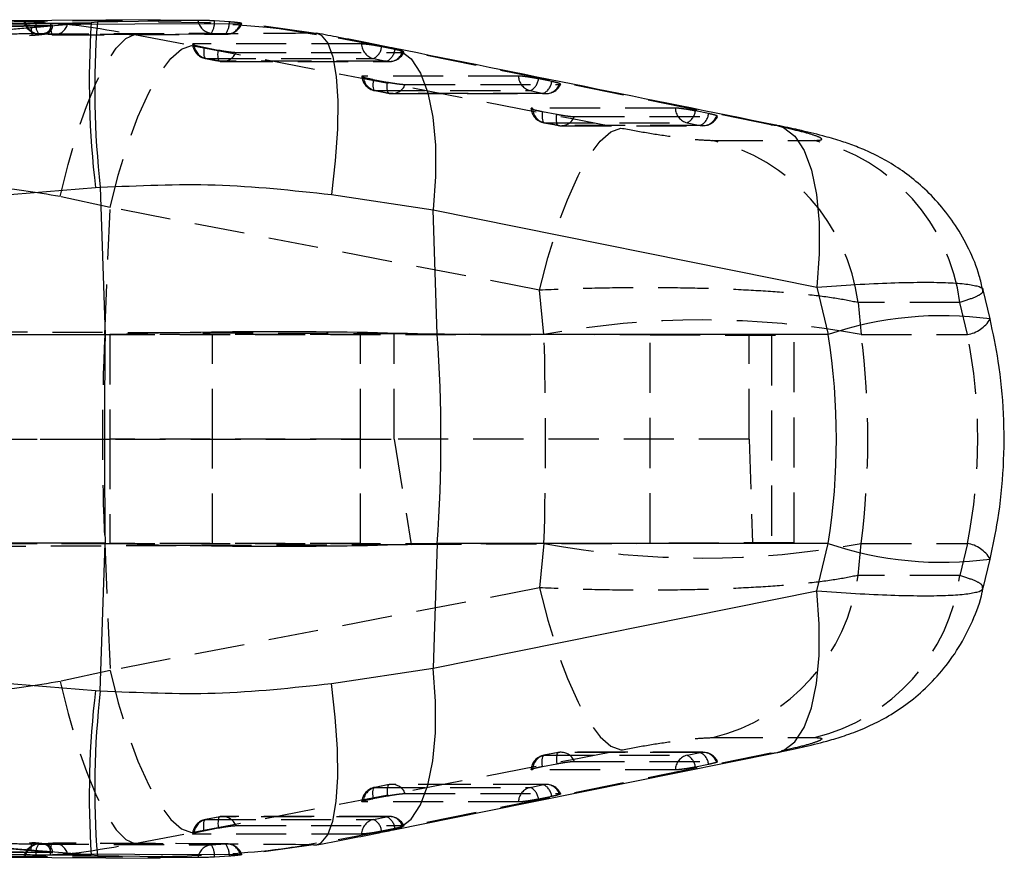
# Model space of a CAD drawing. Extents: x 49 to 390, y 18 to 272.
# Tile 12 of 36: x 284 to 309, y 128 to 149. Entities that reach past the tile are written whole.
import ezdxf

# ---------------------------------------------------------------- set-up
doc = ezdxf.new("R2010")
doc.units = 0
doc.linetypes.add('HIDDEN', pattern=[1.905, 1.27, -0.635])
doc.layers.get('0').update_dxf_attribs({"linetype": 'CONTINUOUS'})

msp = doc.modelspace()

# ---------------------------------------------------------------- linework, layer by layer
at = {"color": 7, "linetype": 'CONTINUOUS'}
for p, q in [((286.084, 148.9173), (283.2576, 148.6901)), ((287.8267, 148.9962), (283.3628, 148.9641)), ((286.2388, 148.9298), (286.084, 148.9173)), ((288.9402, 148.9202), (287.7918, 148.9356)), ((289.583, 148.9401), (289.2081, 148.9647)), ((289.7149, 148.8641), (289.6683, 148.8678)), ((289.8604, 148.898), (289.8943, 148.9002)), ((285.0554, 148.8604), (281.1321, 148.8163)), ((283.2576, 148.6901), (284.5602, 148.7953)), ((285.0554, 148.8432), (285.0554, 148.8604)), ((252.7024, 142.0555), (286.192, 144.7423)), ((286.192, 144.7423), (286.3136, 144.7517)), ((286.3136, 144.7517), (286.4342, 141.015)), ((292.1683, 144.5675), (294.7461, 144.1821)), ((294.8482, 141.0182), (294.7461, 144.1821)), ((294.7461, 144.1821), (304.4629, 142.2245)), ((304.4629, 142.2245), (304.7476, 141.0182)), ((308.8476, 141.4164), (308.6739, 142.1521)), ((286.4342, 141.015), (252.5189, 141.015)), ((304.7476, 141.0182), (294.8482, 141.0182)), ((286.4342, 135.7339), (252.5189, 135.7339)), ((286.3136, 131.9972), (286.4342, 135.7339)), ((294.8482, 135.7307), (294.7461, 132.5668)), ((304.7476, 135.7307), (294.8482, 135.7307)), ((304.4629, 134.5244), (304.7476, 135.7307)), ((308.6739, 134.5968), (308.8476, 135.3324)), ((252.7024, 134.6934), (286.192, 132.0066)), ((294.7461, 132.5668), (304.4629, 134.5244)), ((292.1683, 132.1814), (294.7461, 132.5668)), ((286.192, 132.0066), (286.3136, 131.9972)), ((285.0554, 127.8885), (281.1321, 127.9326)), ((286.084, 127.8316), (283.2576, 128.0588)), ((283.2576, 128.0588), (284.5602, 127.9536)), ((283.3565, 127.7831), (287.8276, 127.7527)), ((285.0554, 127.9057), (285.0554, 127.8885)), ((286.2388, 127.8191), (286.084, 127.8316)), ((289.583, 127.8088), (289.2081, 127.7842)), ((289.6697, 127.8746), (289.7085, 127.8786)), ((289.8604, 127.8508), (289.8943, 127.8487))]:
    msp.add_line(p, q, dxfattribs=at)
at = {"color": 7, "linetype": 'HIDDEN'}
for p, q in [((284.6887, 148.9326), (285.0514, 148.9084)), ((285.4858, 148.8836), (285.6729, 148.8843)), ((288.9355, 148.9771), (287.7925, 148.957)), ((291.713, 148.6535), (289.8202, 148.9179)), ((285.1116, 148.6123), (284.7536, 148.6345)), ((285.0315, 148.8429), (285.0554, 148.8432)), ((285.1033, 148.8409), (285.1033, 148.8568)), ((287.1816, 148.6211), (288.6196, 148.3464)), ((289.1232, 148.6552), (289.4842, 148.63)), ((291.713, 148.6535), (291.7968, 148.6539)), ((293.5833, 148.2891), (291.713, 148.6535)), ((267.4326, 147.2168), (284.5837, 148.6011)), ((288.9392, 148.2961), (289.3005, 148.2275)), ((293.7732, 148.2417), (293.4383, 148.3102)), ((303.2992, 146.3316), (293.5833, 148.2891)), ((293.5833, 148.2891), (293.7346, 148.2765)), ((289.3472, 147.9433), (288.9859, 148.0119)), ((293.2295, 148.0112), (293.5644, 147.9427)), ((293.2251, 147.4828), (293.5864, 147.4142)), ((297.7455, 147.4291), (297.4106, 147.4976)), ((293.6331, 147.13), (293.2718, 147.1986)), ((297.2018, 147.1986), (297.5367, 147.1301)), ((297.9375, 147.3554), (297.9724, 147.3595)), ((297.5109, 146.6694), (297.8722, 146.6008)), ((301.7178, 146.6167), (301.383, 146.6852)), ((297.9189, 146.3167), (297.5576, 146.3853)), ((301.1742, 146.3862), (301.5091, 146.3177)), ((301.9098, 146.543), (301.9439, 146.5467)), ((303.2992, 146.3316), (303.4535, 146.3185)), ((301.8226, 145.9376), (304.4, 145.9364)), ((286.5618, 144.2396), (285.2979, 144.5142)), ((286.4244, 141.0182), (286.5618, 144.2396)), ((297.4387, 142.1453), (286.5618, 144.2396)), ((297.5495, 141.0182), (297.4387, 142.1453)), ((308.0826, 141.8294), (305.5038, 141.8309)), ((305.5038, 141.8309), (305.5838, 141.0182)), ((308.274, 141.0182), (308.0826, 141.8294)), ((248.9084, 141.241), (293.7593, 141.0453)), ((251.0561, 141.0244), (286.5527, 141.0244)), ((277.708, 141.0182), (286.4244, 141.0182)), ((286.4244, 141.0182), (297.5495, 141.0182)), ((286.5527, 141.0244), (286.5527, 138.3744)), ((292.9027, 141.0244), (286.5527, 141.0244)), ((289.1545, 138.3744), (289.1545, 141.0244)), ((292.9027, 138.3744), (292.9027, 141.0244)), ((293.7593, 141.0453), (300.2376, 141.017)), ((293.7593, 138.3744), (293.7593, 141.0453)), ((300.2376, 135.7318), (300.2376, 141.017)), ((302.7458, 138.3744), (302.7458, 141.0061)), ((303.3122, 141.0036), (303.3122, 135.7453)), ((303.8842, 135.7478), (303.8842, 141.0011)), ((305.5838, 141.0182), (308.274, 141.0182)), ((248.5986, 138.3744), (293.7593, 138.3744)), ((251.0561, 138.3744), (286.5527, 138.3744)), ((286.5527, 138.3744), (286.5527, 135.7244)), ((292.9027, 138.3744), (286.5527, 138.3744)), ((289.1545, 135.7244), (289.1545, 138.3744)), ((292.9027, 135.7244), (292.9027, 138.3744)), ((293.7593, 138.3744), (294.1897, 135.7055)), ((302.7458, 138.3744), (293.7593, 138.3744)), ((302.7458, 138.3744), (302.8319, 135.7432)), ((248.8679, 135.5077), (294.1897, 135.7055)), ((251.0561, 135.7244), (286.5527, 135.7244)), ((277.708, 135.7307), (286.4244, 135.7307)), ((286.4244, 135.7307), (286.5618, 132.5093)), ((286.4244, 135.7307), (297.5495, 135.7307)), ((292.9027, 135.7244), (286.5527, 135.7244)), ((294.1897, 135.7055), (300.2376, 135.7318)), ((297.5495, 135.7307), (297.4387, 134.6036)), ((305.5038, 134.918), (305.5838, 135.7307)), ((305.5838, 135.7307), (308.274, 135.7307)), ((308.274, 135.7307), (308.0826, 134.9195)), ((308.0826, 134.9195), (305.5038, 134.918)), ((297.4387, 134.6036), (286.5618, 132.5093)), ((286.5618, 132.5093), (285.2979, 132.2347)), ((301.8226, 130.8113), (304.4, 130.8125)), ((303.2992, 130.4173), (293.5833, 128.4598)), ((297.9111, 130.432), (297.5498, 130.3635)), ((297.9189, 130.4322), (297.5576, 130.3636)), ((301.577, 130.4381), (297.9869, 130.4391)), ((301.1742, 130.3627), (301.5091, 130.4312)), ((303.2992, 130.4173), (303.4534, 130.4304)), ((301.9098, 130.2059), (301.9439, 130.2022)), ((297.5109, 130.0795), (297.8722, 130.1481)), ((301.7178, 130.1322), (301.383, 130.0637)), ((267.4326, 129.5321), (284.5837, 128.1478)), ((293.6253, 129.6187), (293.264, 129.5501)), ((293.6331, 129.6189), (293.2718, 129.5503)), ((297.6045, 129.6257), (293.701, 129.6258)), ((297.2018, 129.5503), (297.5367, 129.6188)), ((293.2251, 129.2661), (293.5864, 129.3347)), ((297.7455, 129.3198), (297.4106, 129.2513)), ((297.9375, 129.3935), (297.9724, 129.3894)), ((289.3394, 128.8054), (288.9781, 128.7369)), ((289.3472, 128.8056), (288.9859, 128.737)), ((293.6322, 128.8131), (289.4151, 128.8125)), ((293.2295, 128.7377), (293.5644, 128.8062)), ((288.9392, 128.4528), (289.3005, 128.5214)), ((293.5833, 128.4598), (291.713, 128.0954)), ((293.7732, 128.5072), (293.4383, 128.4387)), ((293.5833, 128.4598), (293.7314, 128.4718)), ((287.1816, 128.1278), (288.6196, 128.4025)), ((285.1116, 128.1366), (284.7536, 128.1144)), ((289.5149, 128.1207), (285.1395, 128.138)), ((289.1232, 128.0937), (289.4842, 128.1188)), ((291.713, 128.0954), (289.8202, 127.831)), ((291.713, 128.0954), (291.7962, 128.0949)), ((284.6887, 127.8163), (285.0514, 127.8405)), ((285.0315, 127.906), (285.0554, 127.9057)), ((285.1033, 127.8921), (285.1033, 127.908)), ((285.4858, 127.8653), (285.6729, 127.8646)), ((288.9355, 127.7718), (287.8577, 127.7907))]:
    msp.add_line(p, q, dxfattribs=at)
at = {"color": 8, "linetype": 'CONTINUOUS'}
for p, q in [((287.7925, 148.957), (286.2388, 148.9298)), ((281.1321, 148.798), (285.0315, 148.8429)), ((281.1321, 127.9509), (285.0315, 127.906)), ((287.8577, 127.7907), (286.2388, 127.8191))]:
    msp.add_line(p, q, dxfattribs=at)
at = {"color": 7, "linetype": 'HIDDEN', "flags": 128}
for points in [[(288.7847, 148.9796), (288.4461, 148.9778), (287.082, 148.9707), (284.4128, 148.956)], [(285.0514, 148.9084), (285.0518, 148.8459), (285.0545, 148.7881), (285.0595, 148.7365), (285.0666, 148.6924), (285.0756, 148.6572), (285.0864, 148.6316), (285.0985, 148.6165), (285.1116, 148.6123)], [(284.7536, 148.6345), (285.0945, 148.6362), (286.4578, 148.6429), (289.1232, 148.6552)], [(289.4842, 148.63), (289.1434, 148.6287), (287.78, 148.6234), (285.1116, 148.6123)], [(285.2979, 144.5142), (285.4972, 145.3315), (285.7205, 146.1001), (285.9615, 146.7976), (286.2132, 147.4042), (286.4683, 147.9024), (286.7195, 148.2778), (286.9596, 148.5197), (287.1816, 148.6211)], [(292.9299, 148.3811), (292.5887, 148.3812), (291.2239, 148.3814), (288.6864, 148.3818)], [(286.5618, 144.2396), (286.7695, 145.0605), (287.0062, 145.8321), (287.2651, 146.5318), (287.5387, 147.1395), (287.8191, 147.6374), (288.098, 148.0111), (288.3674, 148.2497), (288.6196, 148.3464)], [(288.6196, 148.3464), (298.2191, 146.498), (299.4965, 146.252)], [(288.9392, 148.2961), (288.9342, 148.2351), (288.9324, 148.1789), (288.9339, 148.1289), (288.9386, 148.0865), (288.9464, 148.0528), (288.9571, 148.0287), (288.9704, 148.015), (288.9859, 148.0119)], [(289.3472, 147.9433), (289.3317, 147.9464), (289.3184, 147.9602), (289.3077, 147.9842), (289.2999, 148.0179), (289.2952, 148.0603), (289.2937, 148.1103), (289.2955, 148.1665), (289.3005, 148.2275)], [(289.7481, 148.1685), (290.0893, 148.1685), (291.4541, 148.1683), (293.9652, 148.168)], [(288.9781, 148.012), (289.2311, 147.964), (289.3394, 147.9435)], [(288.9859, 148.0119), (289.3271, 148.0118), (290.692, 148.0116), (293.2295, 148.0112)], [(293.5644, 147.9427), (293.2232, 147.9428), (291.8584, 147.943), (289.3472, 147.9433)], [(289.4151, 147.9364), (292.367, 147.936), (293.6322, 147.9358)], [(296.9022, 147.5685), (296.561, 147.5685), (295.1962, 147.5685), (292.9722, 147.5685)], [(293.2251, 147.4828), (293.2201, 147.4218), (293.2183, 147.3656), (293.2198, 147.3156), (293.2245, 147.2732), (293.2323, 147.2395), (293.2429, 147.2155), (293.2562, 147.2017), (293.2718, 147.1986)], [(293.6331, 147.13), (293.6175, 147.1331), (293.6042, 147.1469), (293.5935, 147.1709), (293.5857, 147.2046), (293.581, 147.247), (293.5796, 147.297), (293.5814, 147.3532), (293.5864, 147.4142)], [(293.264, 147.1988), (293.5169, 147.1508), (293.6253, 147.1302)], [(293.2718, 147.1986), (293.613, 147.1986), (294.9778, 147.1986), (297.2018, 147.1986)], [(297.5367, 147.1301), (297.1955, 147.1301), (295.8307, 147.1301), (293.6331, 147.13)], [(293.701, 147.1231), (296.4335, 147.1232), (297.6045, 147.1232)], [(294.0339, 147.3553), (294.3751, 147.3553), (295.7399, 147.3553), (297.9375, 147.3554)], [(300.8745, 146.756), (300.5333, 146.7559), (299.1685, 146.7556), (297.258, 146.7552)], [(297.5109, 146.6694), (297.5059, 146.6084), (297.5041, 146.5522), (297.5056, 146.5022), (297.5103, 146.4598), (297.5181, 146.4261), (297.5288, 146.4021), (297.5421, 146.3884), (297.5576, 146.3853)], [(297.5498, 146.3854), (297.8027, 146.3374), (297.9111, 146.3169)], [(297.5576, 146.3853), (297.8988, 146.3853), (299.2636, 146.3857), (301.1742, 146.3862)], [(297.9189, 146.3167), (297.9034, 146.3198), (297.8901, 146.3335), (297.8794, 146.3576), (297.8716, 146.3912), (297.8669, 146.4336), (297.8654, 146.4836), (297.8672, 146.5399), (297.8722, 146.6008)], [(298.3197, 146.5419), (298.6609, 146.542), (300.0257, 146.5424), (301.9098, 146.543)], [(297.4387, 142.1453), (297.6463, 142.9661), (297.8831, 143.7375), (298.142, 144.4371), (298.4156, 145.0447), (298.6959, 145.5426), (298.9749, 145.9163), (299.2443, 146.1551), (299.4965, 146.252)], [(301.5091, 146.3177), (301.1678, 146.3176), (299.803, 146.3172), (297.9189, 146.3167)], [(297.9869, 146.3097), (300.4999, 146.3104), (301.577, 146.3107)], [(300.2376, 141.017), (301.0925, 141.0133), (301.8637, 141.01), (302.5315, 141.007), (303.0791, 141.0046), (303.4926, 141.0028), (303.7615, 141.0017), (303.8789, 141.0012), (303.8842, 141.0011)], [(303.8842, 135.7478), (303.8789, 135.7477), (303.7615, 135.7472), (303.4926, 135.746), (303.0791, 135.7442), (302.5315, 135.7419), (301.8637, 135.7389), (301.0925, 135.7356), (300.2376, 135.7318)], [(297.4387, 134.6036), (297.6463, 133.7828), (297.8831, 133.0114), (298.142, 132.3118), (298.4156, 131.7042), (298.6959, 131.2063), (298.9749, 130.8325), (299.2443, 130.5938), (299.4965, 130.4969)], [(286.5618, 132.5093), (286.7695, 131.6884), (287.0062, 130.9168), (287.2651, 130.2171), (287.5387, 129.6094), (287.8191, 129.1115), (288.098, 128.7378), (288.3674, 128.4992), (288.6196, 128.4025)], [(285.2979, 132.2347), (285.4972, 131.4173), (285.7205, 130.6488), (285.9615, 129.9513), (286.2132, 129.3447), (286.4683, 128.8465), (286.7195, 128.4711), (286.9596, 128.2292), (287.1816, 128.1278)], [(288.6196, 128.4025), (298.2191, 130.2509), (299.4965, 130.4969)], [(297.9189, 130.4322), (297.9034, 130.4291), (297.8901, 130.4154), (297.8794, 130.3913), (297.8716, 130.3577), (297.8669, 130.3153), (297.8654, 130.2653), (297.8672, 130.209), (297.8722, 130.1481)], [(301.5091, 130.4312), (301.1678, 130.4313), (299.803, 130.4317), (297.9189, 130.4322)], [(297.5109, 130.0795), (297.5059, 130.1405), (297.5041, 130.1967), (297.5056, 130.2467), (297.5103, 130.2891), (297.5181, 130.3228), (297.5288, 130.3468), (297.5421, 130.3605), (297.5576, 130.3636)], [(297.5576, 130.3636), (297.8988, 130.3635), (299.2636, 130.3632), (301.1742, 130.3627)], [(298.3197, 130.207), (298.6609, 130.2069), (300.0257, 130.2065), (301.9098, 130.2059)], [(300.8745, 129.9929), (300.5333, 129.9929), (299.1685, 129.9933), (297.258, 129.9937)], [(293.2251, 129.2661), (293.2201, 129.3271), (293.2183, 129.3833), (293.2198, 129.4333), (293.2245, 129.4757), (293.2323, 129.5094), (293.2429, 129.5334), (293.2562, 129.5472), (293.2718, 129.5503)], [(293.2718, 129.5503), (293.613, 129.5503), (294.9778, 129.5503), (297.2018, 129.5503)], [(293.6331, 129.6189), (293.6175, 129.6158), (293.6042, 129.602), (293.5935, 129.578), (293.5857, 129.5443), (293.581, 129.5019), (293.5796, 129.4519), (293.5814, 129.3956), (293.5864, 129.3347)], [(297.5367, 129.6188), (297.1955, 129.6188), (295.8307, 129.6188), (293.6331, 129.6189)], [(296.9022, 129.1804), (296.561, 129.1804), (295.1962, 129.1804), (292.9722, 129.1804)], [(294.0339, 129.3936), (294.3751, 129.3936), (295.7399, 129.3936), (297.9375, 129.3935)], [(288.9392, 128.4528), (288.9342, 128.5138), (288.9324, 128.57), (288.9339, 128.62), (288.9386, 128.6624), (288.9464, 128.6961), (288.9571, 128.7202), (288.9704, 128.7339), (288.9859, 128.737)], [(288.9859, 128.737), (289.3271, 128.7371), (290.692, 128.7373), (293.2295, 128.7377)], [(289.3472, 128.8056), (289.3317, 128.8025), (289.3184, 128.7887), (289.3077, 128.7647), (289.2999, 128.731), (289.2952, 128.6886), (289.2937, 128.6386), (289.2955, 128.5823), (289.3005, 128.5214)], [(293.5644, 128.8062), (293.2232, 128.8061), (291.8584, 128.8059), (289.3472, 128.8056)], [(289.7481, 128.5803), (290.0893, 128.5804), (291.4541, 128.5806), (293.9652, 128.5809)], [(292.9299, 128.3678), (292.5887, 128.3677), (291.2239, 128.3675), (288.6864, 128.3671)], [(284.7536, 128.1144), (285.0945, 128.1127), (286.4578, 128.106), (289.1232, 128.0937)], [(285.0514, 127.8405), (285.0518, 127.903), (285.0545, 127.9608), (285.0595, 128.0124), (285.0666, 128.0565), (285.0756, 128.0917), (285.0864, 128.1173), (285.0985, 128.1324), (285.1116, 128.1366)], [(289.4842, 128.1188), (289.1434, 128.1201), (287.78, 128.1255), (285.1116, 128.1366)], [(288.7847, 127.7693), (288.4461, 127.7711), (287.082, 127.7782), (284.4128, 127.7929)]]:
    msp.add_lwpolyline(points, dxfattribs=at)
at = {"color": 7, "linetype": 'CONTINUOUS', "flags": 128}
for points in [[(285.6729, 148.8843), (285.8215, 148.8848), (287.1855, 148.8895), (289.8604, 148.898)], [(293.7379, 128.473), (296.0759, 128.9442), (303.4541, 130.4302)], [(285.6729, 127.8646), (285.8215, 127.8641), (287.1855, 127.8594), (289.8604, 127.8508)]]:
    msp.add_lwpolyline(points, dxfattribs=at)
at = {"color": 8, "linetype": 'CONTINUOUS', "flags": 128}
for points in [[(291.7968, 148.6539), (291.9112, 148.6072), (292.0763, 148.4043), (292.2029, 148.0512), (292.2871, 147.5591), (292.3263, 146.9436), (292.3192, 146.2242), (292.2659, 145.4238), (292.1683, 144.5675)], [(293.7346, 148.2765), (293.901, 148.221), (294.183, 148.002), (294.4205, 147.6388), (294.6064, 147.1425), (294.7349, 146.5284), (294.802, 145.8154), (294.8058, 145.0252), (294.7461, 144.1821)], [(303.4535, 146.3185), (303.617, 146.2636), (303.8991, 146.0447), (304.1368, 145.6815), (304.3228, 145.1853), (304.4514, 144.5712), (304.5187, 143.858), (304.5226, 143.0677), (304.4629, 142.2245)], [(303.4534, 130.4304), (303.617, 130.4853), (303.8991, 130.7042), (304.1368, 131.0673), (304.3228, 131.5636), (304.4514, 132.1777), (304.5187, 132.8909), (304.5226, 133.6812), (304.4629, 134.5244)], [(293.7314, 128.4718), (293.901, 128.5279), (294.183, 128.7469), (294.4205, 129.1101), (294.6064, 129.6064), (294.7349, 130.2205), (294.802, 130.9335), (294.8058, 131.7237), (294.7461, 132.5668)], [(291.7962, 128.0949), (291.9112, 128.1417), (292.0763, 128.3446), (292.2029, 128.6977), (292.2871, 129.1898), (292.3263, 129.8053), (292.3192, 130.5246), (292.2659, 131.3251), (292.1683, 132.1814)]]:
    msp.add_lwpolyline(points, dxfattribs=at)
at = {"color": 7, "linetype": 'HIDDEN'}
for centre, radius, start, end in [((284.7732, 149.0399), 0.406, 192.41177, 266.94189), ((284.7902, 149.0147), 0.382, 188.84896, 264.4996), ((285.0509, 148.8554), 0.3704, 167.97548, 216.61746), ((285.1292, 148.9817), 0.3698, 267.27075, 344.62305), ((289.1633, 149.0357), 0.3827, 188.44028, 263.99035), ((288.7023, 148.9371), 0.5066, 326.19022, 3.12673), ((289.108, 148.9206), 0.4754, 322.32191, 2.34689), ((289.5052, 148.9987), 0.3692, 266.75021, 344.18541), ((289.5134, 149.0348), 0.406, 270.21482, 340.78329), ((285.1378, 149.0172), 0.406, 265.92554, 270.24592), ((289.0538, 148.4109), 0.406, 185.1688, 259.25576), ((289.0804, 148.3946), 0.3942, 181.86348, 256.14073), ((293.3239, 148.394), 0.3942, 181.87069, 256.14767), ((289.4111, 148.299), 0.3614, 259.8258, 338.83862), ((293.0727, 148.3431), 0.3671, 295.28508, 354.8516), ((293.4076, 148.2746), 0.3671, 295.28519, 354.85166), ((293.6282, 148.2984), 0.3614, 259.83488, 338.84502), ((293.6322, 148.3418), 0.406, 269.99235, 335.41189), ((289.4151, 148.3424), 0.406, 259.25571, 269.99204), ((293.3397, 147.5976), 0.406, 185.16922, 259.25507), ((293.3662, 147.5814), 0.3942, 181.86424, 256.14038), ((297.2962, 147.5814), 0.3942, 181.87071, 256.14989), ((297.045, 147.5305), 0.3671, 295.29004, 354.85325), ((297.3799, 147.4621), 0.3671, 295.29351, 354.85237), ((293.701, 147.5291), 0.406, 259.25499, 270.00143), ((293.6969, 147.4857), 0.3614, 259.82396, 338.83783), ((297.6005, 147.4858), 0.3614, 259.83623, 338.84772), ((297.6045, 147.5292), 0.406, 270.00178, 335.40377), ((297.6255, 146.7843), 0.406, 185.16977, 259.25378), ((297.6521, 146.768), 0.3943, 181.86491, 256.13633), ((301.2685, 146.7689), 0.3942, 181.87722, 256.15051), ((301.0173, 146.7181), 0.3672, 295.29954, 354.85513), ((297.9828, 146.6723), 0.3613, 259.8204, 338.83785), ((301.3521, 146.6496), 0.3672, 295.3027, 354.85473), ((301.5728, 146.6734), 0.3614, 259.83827, 338.85134), ((301.5768, 146.7167), 0.406, 270.01617, 335.37351), ((297.9868, 146.7157), 0.406, 259.25362, 270.01581), ((300.6787, 141.209), 4.865, 7.34385, 76.40117), ((303.2577, 141.2076), 4.8648, 7.34292, 76.41921), ((301.5666, 119.4434), 21.9457, 79.45264, 100.54736), ((308.1424, 141.82), 0.8125, 279.3238, 330.21476), ((348.7769, 138.3744), 62.4085, 177.57207, 182.42793), ((301.5666, 157.3055), 21.9457, 259.45264, 280.54736), ((308.1424, 134.9289), 0.8125, 29.78502, 80.6763), ((300.6787, 135.5399), 4.865, 283.59883, 352.65615), ((303.2577, 135.5413), 4.8648, 283.58079, 352.65708), ((297.9868, 130.0332), 0.406, 89.98419, 100.74638), ((297.9828, 130.0766), 0.3613, 21.16215, 100.1796), ((301.5728, 130.0755), 0.3614, 21.14866, 100.16173), ((301.3521, 130.0993), 0.3672, 5.14527, 64.6973), ((301.5768, 130.0322), 0.406, 24.46277, 89.98383), ((297.6255, 129.9646), 0.406, 100.74622, 174.68471), ((297.6521, 129.9809), 0.3943, 103.86367, 178.13509), ((301.2685, 129.98), 0.3942, 103.84949, 178.12278), ((301.0173, 130.0308), 0.3672, 5.14487, 64.70046), ((293.3397, 129.1512), 0.406, 100.74493, 174.68552), ((293.3662, 129.1675), 0.3942, 103.85962, 178.13576), ((293.701, 129.2198), 0.406, 89.99857, 100.74501), ((293.6969, 129.2632), 0.3614, 21.16217, 100.17604), ((297.2962, 129.1675), 0.3942, 103.85011, 178.12929), ((297.045, 129.2183), 0.3671, 5.14675, 64.70996), ((297.6005, 129.2631), 0.3614, 21.15228, 100.16377), ((297.3799, 129.2868), 0.3671, 5.14763, 64.70649), ((297.6045, 129.2197), 0.406, 24.46175, 89.99822), ((289.0538, 128.338), 0.406, 100.74424, 174.68597), ((289.0804, 128.3543), 0.3942, 103.85927, 178.13652), ((289.4151, 128.4065), 0.406, 90.00796, 100.74429), ((289.4111, 128.4499), 0.3614, 21.16138, 100.1742), ((293.3239, 128.3549), 0.3942, 103.85233, 178.12931), ((293.0727, 128.4058), 0.3671, 5.1484, 64.71492), ((293.6282, 128.4505), 0.3614, 21.15498, 100.16512), ((293.4076, 128.4743), 0.3671, 5.14834, 64.71481), ((293.6322, 128.4071), 0.406, 24.46264, 90.00765), ((284.7732, 127.709), 0.406, 93.05811, 167.67807), ((284.7902, 127.7342), 0.382, 95.5004, 171.15104), ((285.0509, 127.8935), 0.3704, 143.38254, 192.02452), ((285.1378, 127.7317), 0.406, 89.75408, 94.07446), ((285.1292, 127.7672), 0.3698, 15.37695, 92.72925), ((289.1633, 127.7132), 0.3827, 96.00965, 171.55972), ((288.7023, 127.8118), 0.5066, 356.87327, 33.80978), ((289.5052, 127.7502), 0.3692, 15.81459, 93.24979), ((289.108, 127.8283), 0.4754, 357.65311, 37.67809), ((289.5134, 127.7141), 0.406, 19.26712, 89.78518)]:
    msp.add_arc(centre, radius, start, end, dxfattribs=at)
at = {"color": 7, "linetype": 'CONTINUOUS'}
for centre, radius, start, end in [((308.7093, 147.4134), 22.6752, 176.1972, 186.76509), ((308.1613, 147.2327), 21.9881, 175.57326, 186.47856), ((532.0304, 138.3744), 245.6103, 179.384013, 180.615987), ((257.3781, 138.3744), 37.5633, 355.96405, 4.03595), ((308.7093, 129.3355), 22.6752, 173.23491, 183.8028), ((308.1613, 129.5162), 21.9881, 173.52144, 184.42674)]:
    msp.add_arc(centre, radius, start, end, dxfattribs=at)
at = {"color": 8, "linetype": 'CONTINUOUS'}
for centre, start, end in [((307.6401, 132.5418), 82.25202, 108.84187), ((307.6401, 144.2071), 251.15817, 277.74792)]:
    msp.add_arc(centre, 8.9564, start, end, dxfattribs=at)
at = {"color": 7, "linetype": 'CONTINUOUS'}
for centre, major_axis, ratio, start_param, end_param in [((287.5312, 138.3744), (18.4161, 0.4888), 0.1450852, 1.1583604, 1.6265478), ((291.2294, 138.3744), (0, 15.225), 0.9015892, 4.5378561, 4.8869219), ((287.5312, 138.3744), (18.4161, -0.4888), 0.1450852, 4.6566375, 5.1248249)]:
    msp.add_ellipse(centre, major_axis=major_axis, ratio=ratio, start_param=start_param, end_param=end_param, dxfattribs=at)
at = {"color": 7, "linetype": 'HIDDEN'}
for centre, major_axis, ratio, start_param, end_param in [((294.7807, 138.3744), (0, 15.225), 0.1846648, 4.5378561, 4.8869219), ((294.7807, 138.3744), (0, 15.225), 0.7205053, 4.5378561, 4.8869219), ((291.2294, 138.3744), (17.3075, 0), 0.8796751, 6.1086524, 6.4577182)]:
    msp.add_ellipse(centre, major_axis=major_axis, ratio=ratio, start_param=start_param, end_param=end_param, dxfattribs=at)
at = {"color": 7, "linetype": 'CONTINUOUS'}
for points, knots in [([(281.5545, 148.8736), (282.4305, 148.8824), (283.9416, 148.8975), (285.4501, 148.9115), (286.084, 148.9173)], [0, 0, 0, 0, 0.57971884, 1, 1, 1, 1]), ([(284.3836, 148.9527), (284.3963, 148.9514), (284.4216, 148.949), (284.5105, 148.9432), (284.6052, 148.9374), (284.6682, 148.9338), (284.6887, 148.9326)], [0, 0, 0, 0, 0.28801315, 0.57537914, 0.86203159, 1, 1, 1, 1]), ([(289.1185, 148.9115), (289.0866, 148.9146), (289.0275, 148.9204), (288.9677, 148.9203), (288.9402, 148.9202)], [0, 0, 0, 0, 0.5395542, 1, 1, 1, 1]), ([(284.5602, 148.7953), (284.6226, 148.8005), (284.7041, 148.8073), (284.7785, 148.8145), (284.796, 148.8161)], [0, 0, 0, 0, 0.7657207, 1, 1, 1, 1]), ([(284.796, 148.8161), (284.8247, 148.819), (284.9055, 148.827), (285.0132, 148.8394), (285.092, 148.8512), (285.1125, 148.8588), (285.085, 148.8606), (285.0584, 148.8604), (285.0554, 148.8604)], [0, 0, 0, 0, 0.1181442, 0.3326959, 0.546979, 0.7606694, 0.9737072, 1, 1, 1, 1]), ([(291.7875, 148.6086), (291.3699, 148.6813), (290.6859, 148.8003), (289.987, 148.8462), (289.7149, 148.8641)], [0, 0, 0, 0, 0.6106031, 1, 1, 1, 1]), ([(293.7352, 148.2758), (293.7176, 148.2793), (293.2704, 148.3704), (292.6272, 148.4969), (291.9856, 148.6168), (291.7995, 148.6516)], [0, 0, 0, 0, 0.0281355, 0.7181139, 1, 1, 1, 1]), ([(303.4541, 146.3183), (303.4439, 146.3204), (300.2052, 146.9724), (296.9665, 147.6252), (293.7379, 148.2759)], [0, 0, 0, 0, 0.0031248, 1, 1, 1, 1]), ([(308.6601, 142.1488), (308.6342, 142.2704), (308.5582, 142.6281), (308.3251, 143.1806), (307.9877, 143.7843), (307.5889, 144.31), (307.1531, 144.7571), (306.6969, 145.1259), (306.2409, 145.419), (305.8093, 145.6401), (305.4104, 145.8054), (305.0199, 145.9392), (304.5626, 146.0699), (304.0474, 146.1954), (303.6347, 146.2805), (303.4524, 146.318)], [0, 0, 0, 0, 0.0496558, 0.1460881, 0.238209, 0.3260222, 0.4093789, 0.4879903, 0.5613612, 0.6285142, 0.6871444, 0.7473076, 0.8210381, 0.9209627, 1, 1, 1, 1]), ([(286.3136, 144.7517), (287.2865, 144.7953), (289.2628, 144.8838), (291.1899, 144.674), (292.1683, 144.5675)], [0, 0, 0, 0, 0.492278, 1, 1, 1, 1]), ([(308.8476, 135.3324), (308.9178, 135.6627), (309.0816, 136.4336), (309.2057, 137.667), (309.2089, 139.0137), (309.0896, 140.269), (308.9225, 141.0611), (308.8476, 141.4164)], [0, 0, 0, 0, 0.1650545, 0.3852864, 0.6042988, 0.8225037, 1, 1, 1, 1]), ([(303.4501, 130.4306), (303.4789, 130.4361), (303.7318, 130.4847), (304.1881, 130.5872), (304.7247, 130.7215), (305.2239, 130.8748), (305.6852, 131.0509), (306.1803, 131.2945), (306.6682, 131.6), (307.1683, 132.0026), (307.6426, 132.4981), (308.0713, 133.0882), (308.412, 133.7626), (308.6129, 134.2764), (308.6615, 134.5654), (308.6672, 134.599)], [0, 0, 0, 0, 0.0120268, 0.1056016, 0.2086033, 0.2800445, 0.35957, 0.4268887, 0.507575, 0.5923775, 0.6842728, 0.7817338, 0.8829089, 0.9863655, 1, 1, 1, 1]), ([(286.3136, 131.9972), (287.2865, 131.9536), (289.2628, 131.8651), (291.1899, 132.0749), (292.1683, 132.1814)], [0, 0, 0, 0, 0.492278, 1, 1, 1, 1]), ([(291.8013, 128.0969), (291.863, 128.1083), (292.3831, 128.2046), (293.0305, 128.331), (293.5971, 128.4459), (293.7317, 128.4732)], [0, 0, 0, 0, 0.0930182, 0.7845224, 1, 1, 1, 1]), ([(284.5602, 127.9536), (284.6226, 127.9484), (284.7041, 127.9415), (284.7785, 127.9344), (284.796, 127.9327)], [0, 0, 0, 0, 0.7657207, 1, 1, 1, 1]), ([(284.796, 127.9327), (284.8247, 127.9299), (284.9055, 127.9219), (285.0132, 127.9095), (285.092, 127.8977), (285.1125, 127.8901), (285.085, 127.8883), (285.0584, 127.8885), (285.0554, 127.8885)], [0, 0, 0, 0, 0.1181442, 0.3326959, 0.546979, 0.7606694, 0.9737072, 1, 1, 1, 1]), ([(289.7085, 127.8786), (290.164, 127.9145), (290.8644, 127.9697), (291.5471, 128.1006), (291.7858, 128.1463)], [0, 0, 0, 0, 0.6503571, 1, 1, 1, 1]), ([(281.5545, 127.8753), (282.4305, 127.8665), (283.9416, 127.8514), (285.4501, 127.8374), (286.084, 127.8316)], [0, 0, 0, 0, 0.57971884, 1, 1, 1, 1]), ([(287.8582, 127.8064), (287.8702, 127.806), (288.2109, 127.7944), (288.5507, 127.8157), (288.8786, 127.8363)], [0, 0, 0, 0, 0.0351761, 1, 1, 1, 1]), ([(289.2081, 127.7842), (289.167, 127.782), (289.0818, 127.7774), (288.9895, 127.7734), (288.9435, 127.7721), (288.9355, 127.7718)], [0, 0, 0, 0, 0.4349817, 0.9007537, 1, 1, 1, 1])]:
    msp.add_open_spline(points, degree=3, knots=knots, dxfattribs=at)
at = {"color": 7, "linetype": 'HIDDEN'}
for points, knots in [([(283.6345, 148.9291), (283.8781, 148.9391), (285.0813, 148.9882), (286.2498, 148.784), (287.1816, 148.6211)], [0, 0, 0, 0, 0.2024735, 1, 1, 1, 1]), ([(284.4128, 148.956), (284.3982, 148.9558), (284.3761, 148.9556), (284.3804, 148.9544), (284.3819, 148.954)], [0, 0, 0, 0, 0.6576661, 1, 1, 1, 1]), ([(285.0514, 148.9084), (285.0937, 148.9052), (285.1798, 148.8989), (285.3069, 148.8905), (285.4151, 148.8849), (285.4667, 148.8835), (285.4855, 148.8836), (285.4858, 148.8836)], [0, 0, 0, 0, 0.242017, 0.4928366, 0.7442079, 0.9961976, 1, 1, 1, 1]), ([(288.9355, 148.9771), (288.9071, 148.9778), (288.8441, 148.9794), (288.8058, 148.9795), (288.7847, 148.9796)], [0, 0, 0, 0, 0.4504788, 1, 1, 1, 1]), ([(289.2081, 148.9647), (289.167, 148.9669), (289.0818, 148.9715), (288.9895, 148.9755), (288.9435, 148.9768), (288.9355, 148.9771)], [0, 0, 0, 0, 0.4349817, 0.9007537, 1, 1, 1, 1]), ([(289.8202, 148.9179), (289.7907, 148.9214), (289.7317, 148.9283), (289.6414, 148.9357), (289.5909, 148.9395), (289.583, 148.9401)], [0, 0, 0, 0, 0.457278, 0.9144558, 1, 1, 1, 1]), ([(289.8922, 148.902), (289.8925, 148.9033), (289.893, 148.9065), (289.857, 148.9128), (289.826, 148.9171), (289.8202, 148.9179)], [0, 0, 0, 0, 0.361579, 0.8801558, 1, 1, 1, 1]), ([(284.8878, 148.641), (284.831, 148.6403), (284.5468, 148.6372), (283.3534, 148.6239), (282.1031, 148.6095), (281.0801, 148.5973), (280.9665, 148.5959)], [0, 0, 0, 0, 0.0434774, 0.2173876, 0.9130279, 1, 1, 1, 1]), ([(284.5602, 148.7953), (284.5619, 148.7755), (284.5655, 148.7331), (284.5714, 148.675), (284.5764, 148.6344), (284.5809, 148.6058), (284.5826, 148.6029), (284.5837, 148.6011)], [0, 0, 0, 0, 0.1889584, 0.4028076, 0.6180385, 0.7591396, 1, 1, 1, 1]), ([(284.5837, 148.6011), (284.5862, 148.6013), (284.6244, 148.6044), (284.6992, 148.6109), (284.7957, 148.6205), (284.87, 148.6292), (284.9131, 148.6361), (284.9232, 148.6405), (284.8996, 148.6408), (284.8878, 148.641)], [0, 0, 0, 0, 0.0114352, 0.1767927, 0.3419317, 0.5066685, 0.6709823, 0.835825, 1, 1, 1, 1]), ([(284.5875, 148.6016), (284.6276, 148.6049), (284.7133, 148.6118), (284.826, 148.6234), (284.8989, 148.6331), (284.9326, 148.6384), (284.9688, 148.6486), (285.0049, 148.665), (285.0465, 148.6959), (285.0836, 148.7469), (285.1042, 148.8), (285.1011, 148.8324), (285.1002, 148.841)], [0, 0, 0, 0, 0.157001, 0.3351251, 0.5093372, 0.6188681, 0.6654807, 0.7159646, 0.7831785, 0.8713935, 0.9655762, 1, 1, 1, 1]), ([(285.0555, 148.8432), (285.0748, 148.843), (285.1134, 148.8427), (285.0971, 148.8383), (285.0263, 148.8314), (284.9184, 148.8236), (284.8314, 148.8183), (284.796, 148.8161)], [0, 0, 0, 0, 0.2132154, 0.4270645, 0.6401453, 0.8536948, 1, 1, 1, 1]), ([(285.0556, 148.8432), (285.0532, 148.8181), (285.0483, 148.7679), (285.0103, 148.7033), (284.9552, 148.6557), (284.9102, 148.6459), (284.8877, 148.641)], [0, 0, 0, 0, 0.2499957, 0.5000003, 0.7499907, 1, 1, 1, 1]), ([(285.1395, 148.6111), (285.6459, 148.6133), (287.1044, 148.6197), (288.5629, 148.6248), (289.5149, 148.6281)], [0, 0, 0, 0, 0.3472187, 1, 1, 1, 1]), ([(291.713, 148.6535), (290.9037, 148.6479), (289.392, 148.6373), (287.8828, 148.6262), (287.1816, 148.6211)], [0, 0, 0, 0, 0.5353793, 1, 1, 1, 1]), ([(288.6864, 148.3818), (288.6699, 148.3814), (288.6473, 148.3809), (288.653, 148.3753), (288.6545, 148.3738)], [0, 0, 0, 0, 0.729671, 1, 1, 1, 1]), ([(293.4383, 148.3102), (293.4042, 148.3169), (293.329, 148.3317), (293.2031, 148.3526), (293.0801, 148.3696), (292.9847, 148.3795), (292.9465, 148.3806), (292.9299, 148.3811)], [0, 0, 0, 0, 0.1801829, 0.3974935, 0.6148164, 0.8321269, 1, 1, 1, 1]), ([(288.6591, 148.3664), (288.6729, 148.3608), (288.7006, 148.3495), (288.7913, 148.3264), (288.8775, 148.3079), (288.9292, 148.298), (288.9392, 148.2961)], [0, 0, 0, 0, 0.30853114, 0.61705763, 0.92559489, 1, 1, 1, 1]), ([(289.3005, 148.2275), (289.3321, 148.2217), (289.4065, 148.2081), (289.5264, 148.1895), (289.6422, 148.1749), (289.7133, 148.1691), (289.7407, 148.1687), (289.7481, 148.1685)], [0, 0, 0, 0, 0.1794585, 0.4229261, 0.6663924, 0.9098592, 1, 1, 1, 1]), ([(293.9985, 148.1745), (293.9982, 148.1773), (293.9977, 148.1837), (293.9447, 148.2017), (293.8655, 148.2222), (293.8001, 148.236), (293.7732, 148.2417)], [0, 0, 0, 0, 0.23006131, 0.51518098, 0.80030361, 1, 1, 1, 1]), ([(293.9652, 148.168), (293.9655, 148.168), (293.9841, 148.168), (293.9922, 148.1701), (294.0003, 148.1722)], [0, 0, 0, 0, 0.0143166, 1, 1, 1, 1]), ([(292.9722, 147.5685), (292.9557, 147.5681), (292.9331, 147.5676), (292.9388, 147.5621), (292.9403, 147.5606)], [0, 0, 0, 0, 0.7296287, 1, 1, 1, 1]), ([(292.9449, 147.5532), (292.9587, 147.5475), (292.9864, 147.5362), (293.0771, 147.5131), (293.1633, 147.4946), (293.215, 147.4847), (293.2251, 147.4828)], [0, 0, 0, 0, 0.3085302, 0.6170568, 0.9255783, 1, 1, 1, 1]), ([(293.5864, 147.4142), (293.6179, 147.4084), (293.6922, 147.3948), (293.8121, 147.3762), (293.9279, 147.3617), (293.9991, 147.3558), (294.0265, 147.3554), (294.0339, 147.3553)], [0, 0, 0, 0, 0.1792044, 0.4226652, 0.6661234, 0.9095853, 1, 1, 1, 1]), ([(297.4106, 147.4976), (297.3765, 147.5043), (297.3014, 147.5191), (297.1754, 147.54), (297.0524, 147.557), (296.957, 147.5669), (296.9188, 147.568), (296.9022, 147.5685)], [0, 0, 0, 0, 0.1801946, 0.3975036, 0.6148255, 0.8321369, 1, 1, 1, 1]), ([(297.9706, 147.362), (297.9705, 147.3647), (297.9703, 147.371), (297.9181, 147.3888), (297.8388, 147.4094), (297.773, 147.4233), (297.7455, 147.4291)], [0, 0, 0, 0, 0.2259925, 0.5110909, 0.7961945, 1, 1, 1, 1]), ([(297.258, 146.7552), (297.2416, 146.7548), (297.219, 146.7543), (297.2246, 146.7487), (297.2262, 146.7472)], [0, 0, 0, 0, 0.7283754, 1, 1, 1, 1]), ([(297.2307, 146.7398), (297.2445, 146.7342), (297.2721, 146.7229), (297.3628, 146.6997), (297.449, 146.6813), (297.5008, 146.6713), (297.5109, 146.6694)], [0, 0, 0, 0, 0.3083756, 0.6167499, 0.9251278, 1, 1, 1, 1]), ([(301.383, 146.6852), (301.3489, 146.6919), (301.2737, 146.7067), (301.1477, 146.7276), (301.0247, 146.7446), (300.9293, 146.7545), (300.8911, 146.7555), (300.8745, 146.756)], [0, 0, 0, 0, 0.1802031, 0.3975185, 0.6148363, 0.8321449, 1, 1, 1, 1]), ([(297.8722, 146.6008), (297.8772, 146.5999), (297.9243, 146.591), (298.0183, 146.5748), (298.1444, 146.5565), (298.2533, 146.5442), (298.2977, 146.5427), (298.3197, 146.5419)], [0, 0, 0, 0, 0.0290827, 0.2726952, 0.5163004, 0.7598972, 1, 1, 1, 1]), ([(301.9423, 146.5496), (301.9427, 146.5521), (301.9437, 146.558), (301.894, 146.5753), (301.815, 146.5961), (301.7472, 146.6105), (301.7178, 146.6167)], [0, 0, 0, 0, 0.2112443, 0.4963036, 0.7813673, 1, 1, 1, 1]), ([(299.4965, 146.252), (299.726, 146.2096), (300.1856, 146.1246), (300.8675, 146.0224), (301.463, 145.9514), (301.7008, 145.9423), (301.8226, 145.9376)], [0, 0, 0, 0, 0.2534158, 0.5073717, 0.7476452, 1, 1, 1, 1]), ([(304.4, 145.9364), (304.472, 145.9401), (304.616, 145.9475), (304.5656, 146.0073), (304.3174, 146.0959), (303.8883, 146.208), (303.4984, 146.2898), (303.2992, 146.3316)], [0, 0, 0, 0, 0.1973261, 0.3948325, 0.5898823, 0.7904977, 1, 1, 1, 1]), ([(285.2979, 144.5142), (284.6824, 144.6195), (283.4321, 144.8335), (282.1415, 144.7468), (281.4862, 144.7028)], [0, 0, 0, 0, 0.4922518, 1, 1, 1, 1]), ([(305.5038, 141.8309), (305.3058, 141.8704), (304.9098, 141.9493), (304.1051, 142.0448), (303.1824, 142.1196), (302.1485, 142.1731), (301.0122, 142.2036), (299.8171, 142.2093), (298.6092, 142.1917), (297.8288, 142.1607), (297.4387, 142.1453)], [0, 0, 0, 0, 0.1277826, 0.255564, 0.3773007, 0.4990381, 0.6258611, 0.7526872, 0.8763411, 1, 1, 1, 1]), ([(308.657, 142.1482), (308.6595, 142.1245), (308.6653, 142.0699), (308.4788, 141.9626), (308.2158, 141.8742), (308.0826, 141.8294)], [0, 0, 0, 0, 0.2740227, 0.6324957, 1, 1, 1, 1]), ([(305.5038, 134.918), (305.3058, 134.8785), (304.9098, 134.7996), (304.1051, 134.7041), (303.1824, 134.6293), (302.1485, 134.5758), (301.0122, 134.5453), (299.8171, 134.5395), (298.6092, 134.5572), (297.8288, 134.5881), (297.4387, 134.6036)], [0, 0, 0, 0, 0.1277826, 0.255564, 0.3773007, 0.4990381, 0.6258611, 0.7526872, 0.8763411, 1, 1, 1, 1]), ([(308.657, 134.6007), (308.6595, 134.6244), (308.6653, 134.679), (308.4788, 134.7863), (308.2158, 134.8747), (308.0826, 134.9195)], [0, 0, 0, 0, 0.2740227, 0.6324957, 1, 1, 1, 1]), ([(285.2979, 132.2347), (284.6824, 132.1294), (283.4321, 131.9154), (282.1415, 132.0021), (281.4862, 132.0461)], [0, 0, 0, 0, 0.4922518, 1, 1, 1, 1]), ([(299.4965, 130.4969), (299.726, 130.5393), (300.1856, 130.6243), (300.8675, 130.7265), (301.463, 130.7975), (301.7008, 130.8066), (301.8226, 130.8113)], [0, 0, 0, 0, 0.2534158, 0.5073717, 0.7476452, 1, 1, 1, 1]), ([(304.4, 130.8125), (304.472, 130.8088), (304.616, 130.8014), (304.5656, 130.7416), (304.3174, 130.653), (303.8883, 130.5408), (303.4984, 130.4591), (303.2992, 130.4173)], [0, 0, 0, 0, 0.1973261, 0.3948325, 0.5898823, 0.7904977, 1, 1, 1, 1]), ([(297.8722, 130.1481), (297.8772, 130.149), (297.9243, 130.1579), (298.0183, 130.1741), (298.1444, 130.1924), (298.2533, 130.2047), (298.2977, 130.2062), (298.3197, 130.207)], [0, 0, 0, 0, 0.0290827, 0.2726952, 0.5163004, 0.7598972, 1, 1, 1, 1]), ([(301.9423, 130.1993), (301.9428, 130.1968), (301.9438, 130.1909), (301.894, 130.1736), (301.815, 130.1528), (301.7472, 130.1384), (301.7178, 130.1322)], [0, 0, 0, 0, 0.2116761, 0.4965793, 0.7814869, 1, 1, 1, 1]), ([(297.258, 129.9937), (297.2416, 129.9941), (297.2189, 129.9946), (297.2246, 130.0002), (297.2262, 130.0017)], [0, 0, 0, 0, 0.7265895, 1, 1, 1, 1]), ([(297.2307, 130.0091), (297.2445, 130.0147), (297.2721, 130.026), (297.3628, 130.0491), (297.449, 130.0676), (297.5008, 130.0775), (297.5109, 130.0795)], [0, 0, 0, 0, 0.3083756, 0.6167499, 0.9251278, 1, 1, 1, 1]), ([(301.383, 130.0637), (301.3489, 130.057), (301.2737, 130.0422), (301.1477, 130.0213), (301.0247, 130.0043), (300.9293, 129.9944), (300.8911, 129.9933), (300.8745, 129.9929)], [0, 0, 0, 0, 0.1802031, 0.3975185, 0.6148363, 0.8321449, 1, 1, 1, 1]), ([(292.9722, 129.1804), (292.9557, 129.1807), (292.9331, 129.1813), (292.9388, 129.1868), (292.9404, 129.1884)], [0, 0, 0, 0, 0.7278214, 1, 1, 1, 1]), ([(292.9449, 129.1957), (292.9587, 129.2014), (292.9864, 129.2127), (293.0771, 129.2358), (293.1633, 129.2543), (293.215, 129.2642), (293.2251, 129.2661)], [0, 0, 0, 0, 0.3085302, 0.6170568, 0.9255783, 1, 1, 1, 1]), ([(293.5864, 129.3347), (293.6179, 129.3405), (293.6922, 129.3541), (293.8121, 129.3727), (293.9279, 129.3872), (293.9991, 129.3931), (294.0265, 129.3935), (294.0339, 129.3936)], [0, 0, 0, 0, 0.1792044, 0.4226652, 0.6661234, 0.9095853, 1, 1, 1, 1]), ([(297.4106, 129.2513), (297.3765, 129.2446), (297.3014, 129.2297), (297.1754, 129.2089), (297.0524, 129.1918), (296.957, 129.182), (296.9188, 129.1809), (296.9022, 129.1804)], [0, 0, 0, 0, 0.1801946, 0.3975036, 0.6148255, 0.8321369, 1, 1, 1, 1]), ([(297.9706, 129.387), (297.9705, 129.3842), (297.9704, 129.3779), (297.9181, 129.3601), (297.8388, 129.3395), (297.773, 129.3256), (297.7455, 129.3198)], [0, 0, 0, 0, 0.22654128, 0.51143755, 0.79633903, 1, 1, 1, 1]), ([(288.6591, 128.3825), (288.6729, 128.3881), (288.7006, 128.3994), (288.7913, 128.4225), (288.8775, 128.441), (288.9292, 128.4509), (288.9392, 128.4528)], [0, 0, 0, 0, 0.30853114, 0.61705763, 0.92559489, 1, 1, 1, 1]), ([(289.3005, 128.5214), (289.3321, 128.5272), (289.4065, 128.5408), (289.5264, 128.5594), (289.6422, 128.574), (289.7133, 128.5798), (289.7407, 128.5802), (289.7481, 128.5803)], [0, 0, 0, 0, 0.1794585, 0.4229261, 0.6663924, 0.9098592, 1, 1, 1, 1]), ([(293.4383, 128.4387), (293.4042, 128.432), (293.329, 128.4172), (293.2031, 128.3963), (293.0801, 128.3793), (292.9847, 128.3694), (292.9465, 128.3683), (292.9299, 128.3678)], [0, 0, 0, 0, 0.1801829, 0.3974935, 0.6148164, 0.8321269, 1, 1, 1, 1]), ([(293.9985, 128.5744), (293.9983, 128.5716), (293.9978, 128.5652), (293.9447, 128.5472), (293.8655, 128.5267), (293.8001, 128.5129), (293.7732, 128.5072)], [0, 0, 0, 0, 0.23064219, 0.51554675, 0.80045427, 1, 1, 1, 1]), ([(293.9652, 128.5809), (293.9655, 128.5809), (293.9841, 128.5809), (293.9922, 128.5788), (294.0003, 128.5767)], [0, 0, 0, 0, 0.0143166, 1, 1, 1, 1]), ([(288.6864, 128.3671), (288.6699, 128.3675), (288.6472, 128.368), (288.653, 128.3736), (288.6545, 128.3751)], [0, 0, 0, 0, 0.72786572, 1, 1, 1, 1]), ([(284.8878, 128.1079), (284.831, 128.1086), (284.5468, 128.1117), (283.3534, 128.125), (282.1031, 128.1394), (281.0801, 128.1516), (280.9665, 128.153)], [0, 0, 0, 0, 0.0434774, 0.2173876, 0.9130279, 1, 1, 1, 1]), ([(283.6136, 127.8203), (283.8642, 127.81), (285.0745, 127.7602), (286.2497, 127.9652), (287.1816, 128.1278)], [0, 0, 0, 0, 0.20706999, 1, 1, 1, 1]), ([(284.5602, 127.9536), (284.5619, 127.9734), (284.5655, 128.0158), (284.5714, 128.0739), (284.5764, 128.1145), (284.5809, 128.1431), (284.5826, 128.146), (284.5837, 128.1478)], [0, 0, 0, 0, 0.1889584, 0.4028076, 0.6180385, 0.7591396, 1, 1, 1, 1]), ([(285.1, 127.9079), (285.1008, 127.9183), (285.1033, 127.9505), (285.0843, 127.9988), (285.0536, 128.0441), (285.0191, 128.0743), (284.9868, 128.0927), (284.9611, 128.1025), (284.9418, 128.1078), (284.9178, 128.1129), (284.8779, 128.119), (284.795, 128.1288), (284.6853, 128.1395), (284.6141, 128.1453), (284.5836, 128.1478)], [0, 0, 0, 0, 0.04095827, 0.12683513, 0.19721001, 0.25714331, 0.30749303, 0.34685334, 0.37965448, 0.42393589, 0.53545546, 0.72036871, 0.88036521, 1, 1, 1, 1]), ([(284.7017, 128.1375), (284.7332, 128.1345), (284.7975, 128.1283), (284.8699, 128.1197), (284.9132, 128.1128), (284.9231, 128.1084), (284.8996, 128.1081), (284.8878, 128.1079)], [0, 0, 0, 0, 0.1930462, 0.3950541, 0.5965434, 0.7986811, 1, 1, 1, 1]), ([(285.0555, 127.9057), (285.0748, 127.9059), (285.1134, 127.9062), (285.0971, 127.9106), (285.0263, 127.9175), (284.9184, 127.9253), (284.8314, 127.9306), (284.796, 127.9327)], [0, 0, 0, 0, 0.2132154, 0.4270645, 0.6401453, 0.8536948, 1, 1, 1, 1]), ([(285.0554, 127.9057), (285.053, 127.9308), (285.0482, 127.981), (285.0102, 128.0456), (284.9553, 128.0932), (284.9104, 128.103), (284.8879, 128.1079)], [0, 0, 0, 0, 0.249999, 0.4999885, 0.7499937, 1, 1, 1, 1]), ([(291.713, 128.0954), (290.9037, 128.101), (289.392, 128.1116), (287.8828, 128.1227), (287.1816, 128.1278)], [0, 0, 0, 0, 0.5353793, 1, 1, 1, 1]), ([(284.4128, 127.7929), (284.3982, 127.7931), (284.3761, 127.7933), (284.3804, 127.7944), (284.3819, 127.7948)], [0, 0, 0, 0, 0.6577369, 1, 1, 1, 1]), ([(284.3836, 127.7962), (284.3963, 127.7974), (284.4216, 127.7999), (284.5105, 127.8057), (284.6052, 127.8115), (284.6682, 127.8151), (284.6887, 127.8163)], [0, 0, 0, 0, 0.28801315, 0.57537914, 0.86203159, 1, 1, 1, 1]), ([(285.0514, 127.8405), (285.0937, 127.8436), (285.1798, 127.85), (285.3069, 127.8584), (285.4151, 127.864), (285.4667, 127.8654), (285.4855, 127.8653), (285.4858, 127.8653)], [0, 0, 0, 0, 0.242017, 0.4928366, 0.7442079, 0.9961976, 1, 1, 1, 1]), ([(288.9355, 127.7718), (288.9071, 127.7711), (288.8441, 127.7695), (288.8058, 127.7694), (288.7847, 127.7693)], [0, 0, 0, 0, 0.4504788, 1, 1, 1, 1]), ([(289.8202, 127.831), (289.7907, 127.8275), (289.7317, 127.8206), (289.6414, 127.8132), (289.5909, 127.8094), (289.583, 127.8088)], [0, 0, 0, 0, 0.457278, 0.9144558, 1, 1, 1, 1]), ([(289.8922, 127.8468), (289.8924, 127.8456), (289.893, 127.8424), (289.857, 127.8361), (289.826, 127.8318), (289.8202, 127.831)], [0, 0, 0, 0, 0.361054, 0.8800573, 1, 1, 1, 1])]:
    msp.add_open_spline(points, degree=3, knots=knots, dxfattribs=at)
at = {"color": 8, "linetype": 'CONTINUOUS'}
for points in [[(304.4629, 142.2245), (304.7936, 142.2471), (305.4633, 142.2929), (306.3435, 142.3319), (307.1136, 142.3485), (307.7364, 142.3403), (308.2192, 142.3089), (308.5287, 142.2532), (308.6758, 142.1985), (308.6603, 142.1569), (308.657, 142.1482)], [(304.4629, 134.5244), (304.7936, 134.5018), (305.4633, 134.456), (306.3435, 134.417), (307.1136, 134.4004), (307.7364, 134.4085), (308.2192, 134.4399), (308.5287, 134.4957), (308.6758, 134.5504), (308.6603, 134.592), (308.657, 134.6007)]]:
    msp.add_open_spline(points, degree=3, knots=[0, 0, 0, 0, 0.1382597, 0.280006, 0.4154692, 0.5542505, 0.6886, 0.8262231, 0.9634535, 1, 1, 1, 1], dxfattribs=at)

doc.saveas('drawing.dxf')
